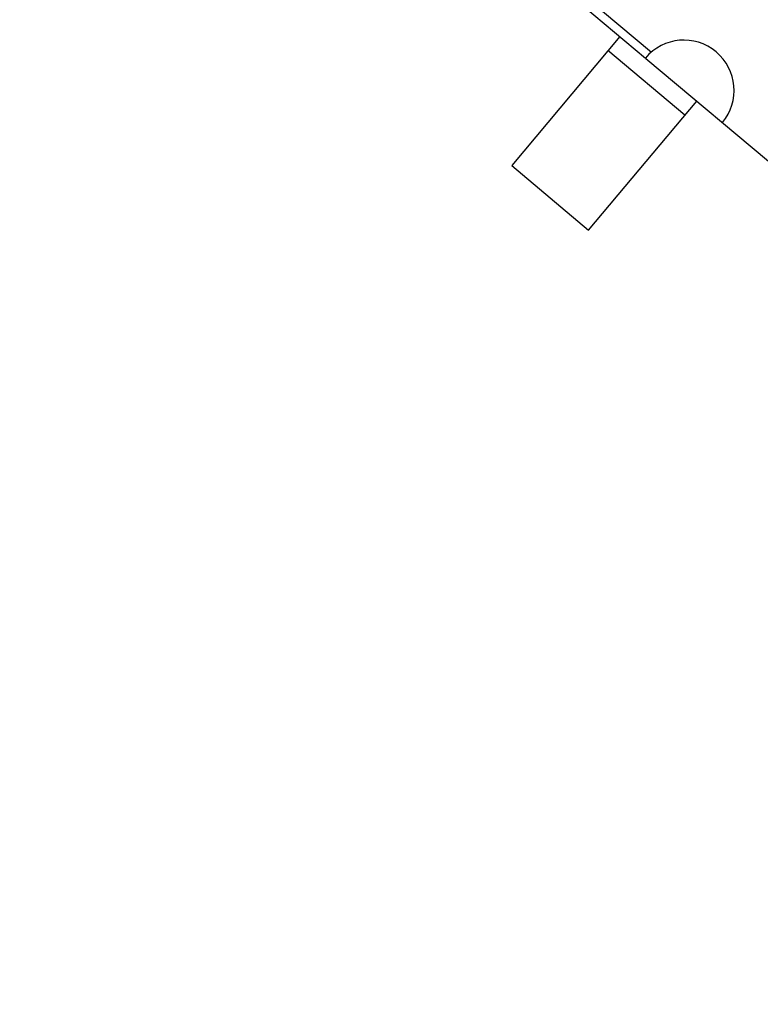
# Model space of a CAD drawing. Header units: millimetres. Extents: x 525 to 788, y 277 to 384.
# Tile 123 of 130: x 750.3 to 752.51, y 331.52 to 334.46. Entities that reach past the tile are written whole.
import ezdxf

# ---------------------------------------------------------------- set-up
doc = ezdxf.new("R2010")
doc.units = ezdxf.units.MM
doc.header["$LTSCALE"] = 5
doc.header["$PDMODE"] = 3
doc.header["$PDSIZE"] = 0.3125
doc.layers.get('0').update_dxf_attribs({"linetype": 'CONTINUOUS'})
doc.layers.get('Defpoints').update_dxf_attribs({"linetype": 'CONTINUOUS'})
doc.layers.add('dim', color=6, linetype='CONTINUOUS', lineweight=9)
doc.styles.add('Verdana', font='verdana.ttf', dxfattribs={"height": 3})
doc.dimstyles.new('aaaaaaaa 3.0', dxfattribs={"dimtxt": 3, "dimasz": 2.5, "dimexe": 1.25, "dimexo": 0.625, "dimtad": 1, "dimzin": 9, "dimdsep": 46, "dimtxsty": 'Verdana', "dimcen": 0, "dimazin": 0, "dimtfac": 1, "dimtofl": 0, "dimtmove": 0, "dimatfit": 3, "dimfxl": 1, "dimlwd": 25, "dimlwe": 25, "dimarcsym": 0})

# ---------------------------------------------------------------- blocks, each defined once
blk = doc.blocks.new('*D55')
at = {"layer": 'Defpoints', "color": 0}
for p in [(767.5081, 331.9082), (697.2861, 316.9379)]:
    blk.add_point(p, dxfattribs=at)
at = {"layer": 'dim', "color": 0, "lineweight": 25}
blk.add_line((785.4949, 335.7427), (769.9532, 332.4294), dxfattribs=at)
at = {"layer": 'dim', "color": 0}
blk.add_solid([(769.8663, 332.8369), (770.04, 332.0219), (767.5081, 331.9082)], dxfattribs=at)
at = {"layer": 'dim', "color": 0, "insert": (778.4472, 336.689), "char_height": 3, "attachment_point": 5, "rotation": 12.0345, "style": 'Verdana'}
blk.add_mtext('∅71.8', dxfattribs=at)

msp = doc.modelspace()

# ---------------------------------------------------------------- linework, layer by layer
at = {"linetype": 'Continuous'}
for p, q in [((751.1723, 335.1847), (752.1685, 334.3494)), ((751.4183, 335.0111), (752.1861, 334.3672)), ((752.0918, 334.4136), (751.7689, 334.0285)), ((752.2865, 334.1789), (752.0566, 334.3717)), ((752.1701, 334.348), (753.2413, 333.4498)), ((751.9988, 333.8357), (752.3217, 334.2209)), ((751.7689, 334.0285), (751.9988, 333.8357))]:
    msp.add_line(p, q, dxfattribs=at)
for centre, radius, start, end in [((732.3971, 324.423), 35.9, 323.58286, 216.35846), ((752.2834, 334.253), 0.15, 320.0202, 140.0202)]:
    msp.add_arc(centre, radius, start, end, dxfattribs=at)

# ---------------------------------------------------------------- dimensions: what is measured, and where the dimension line sits
at = {"layer": 'dim'}
dim = msp.add_diameter_dim_2p(p1=(697.2861, 316.9379), p2=(767.5081, 331.9082), dimstyle='aaaaaaaa 3.0', dxfattribs=at)
dim.commit()
dim.dimension.update_dxf_attribs({"geometry": '*D55', "text_midpoint": (777.7194, 334.0851), "dimtype": 163})

doc.saveas('drawing.dxf')
